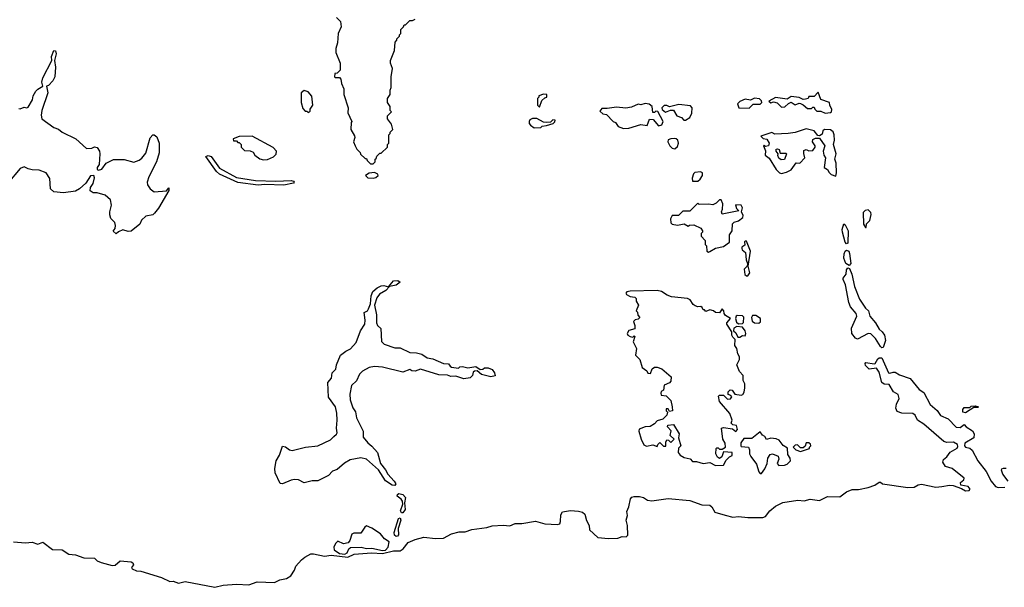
# Model space of a CAD drawing. Extents: x 2673034 to 2765626, y 830478 to 954748.
# Tile 46 of 126: x 2716032 to 2723311, y 831159 to 835357. Entities that reach past the tile are written whole.
import ezdxf

# ---------------------------------------------------------------- set-up
doc = ezdxf.new("R2010")
doc.units = 0

msp = doc.modelspace()

# ---------------------------------------------------------------- linework, layer by layer
at = {"layer": '0CON05XD'}
for points in [[(2718375, 835372.5), (2718402.5, 835345), (2718407.5, 835305), (2718387.5, 835255), (2718382.5, 835185), (2718370, 835145), (2718370, 835115), (2718400, 835035), (2718400, 834985), (2718378.3, 834961.7), (2718361.7, 834958.3), (2718360, 834935), (2718365, 834930), (2718395, 834930), (2718407, 834917), (2718410, 834885), (2718427.5, 834845), (2718427.5, 834805), (2718460, 834705), (2718458.3, 834668.3), (2718487.5, 834605), (2718482.5, 834597.5), (2718480, 834545), (2718507, 834497), (2718510, 834485), (2718500, 834455), (2718513, 834423), (2718525, 834400), (2718550, 834375), (2718551.7, 834361.7), (2718585, 834330), (2718595, 834330), (2718600, 834315), (2718625, 834290), (2718645, 834290)], [(2718645, 834290), (2718660, 834305), (2718660, 834325), (2718668.3, 834331.7), (2718671.7, 834348.3), (2718695, 834370), (2718705, 834370), (2718750, 834415), (2718750, 834435), (2718760, 834445), (2718760, 834505), (2718770, 834515), (2718770, 834525), (2718790, 834545), (2718780, 834585), (2718750, 834625), (2718750, 834645), (2718780, 834675), (2718770, 834685), (2718770, 834715), (2718750, 834745), (2718750, 834775), (2718770, 834805), (2718770, 834835), (2718777.5, 834855), (2718777.5, 834935), (2718787.5, 834995), (2718772.5, 835035), (2718772.5, 835055), (2718801.7, 835128.3), (2718808.3, 835191.7), (2718820, 835205), (2718820, 835215), (2718840, 835235), (2718840, 835245), (2718850, 835255), (2718850, 835285), (2718870, 835305), (2718875, 835320), (2718885, 835320), (2718915, 835350), (2718935, 835350), (2718955, 835360)], [(2716025, 834701.5), (2716035, 834698.1), (2716065, 834711.4), (2716085, 834705.8), (2716095, 834711.4), (2716126.3, 834765), (2716132.7, 834795), (2716151.5, 834828.5), (2716165, 834843.6), (2716203.3, 834865), (2716196.5, 834895), (2716203.6, 834926.4), (2716270, 835055), (2716266, 835085), (2716285, 835130), (2716296.6, 835126.6), (2716302.5, 835105), (2716288.8, 835055), (2716297, 835007), (2716290.5, 834935), (2716276.9, 834905), (2716245, 834871.2), (2716230, 834865), (2716240.6, 834815), (2716194.5, 834685), (2716190.9, 834650.9), (2716195.7, 834625), (2716285, 834560.5), (2716318.2, 834548.2), (2716345, 834524.7), (2716446.8, 834476.8), (2716525, 834403.3), (2716565, 834406.7), (2716585, 834416), (2716605, 834412.5), (2716622.5, 834385), (2716623.3, 834365), (2716618.9, 834285), (2716603.5, 834265), (2716605, 834250), (2716615, 834243.9), (2716639.4, 834250.6), (2716670, 834295), (2716725, 834324), (2716805, 834324), (2716875, 834304), (2716915, 834318), (2716935, 834332.5), (2716965, 834370), (2716995.7, 834484.3), (2717015, 834506.7), (2717025.9, 834505.9), (2717045, 834490), (2717063.6, 834443.6), (2717062.4, 834372.4), (2717043.1, 834306.9), (2716985.6, 834195), (2716974, 834155), (2716976.7, 834135), (2716996.7, 834105), (2717026.7, 834083.3), (2717117.7, 834092.3), (2717135, 834112.5), (2717135.6, 834095), (2717057.8, 833962.2), (2717029.2, 833925), (2717015, 833913.8), (2716965, 833902.9), (2716931.4, 833875), (2716919.2, 833845), (2716855, 833791.9), (2716835, 833790.8), (2716795, 833802.5), (2716761.7, 833788.3), (2716745, 833772.5), (2716723, 833793), (2716737, 833813), (2716741.2, 833835), (2716735, 833856.7), (2716705.8, 833885.8), (2716699.5, 833915), (2716698.2, 833935), (2716711.5, 833985), (2716704.4, 834025), (2716665, 834058.6), (2716605, 834076.2), (2716575, 834076.7), (2716552.3, 834092.3), (2716554.3, 834115.7), (2716574.4, 834145.6), (2716585, 834187.5), (2716579.2, 834205), (2716555, 834201.1), (2716520.8, 834149.2), (2716474, 834105), (2716445, 834088.6), (2716355, 834076), (2716285, 834083.3), (2716260, 834105), (2716255, 834182.5), (2716228.6, 834225), (2716175, 834245.4), (2716125, 834246), (2716095, 834253.8), (2716065, 834268.8), (2716035, 834255.8), (2715945, 834147.1)], [(2718165, 834670), (2718178.3, 834681.7), (2718180, 834695), (2718200, 834725), (2718191.7, 834791.7), (2718165, 834822.5), (2718135, 834832.5), (2718113.6, 834816.4), (2718113.3, 834745), (2718125, 834700), (2718141.7, 834681.7), (2718155, 834680), (2718165, 834670)], [(2719875, 834710), (2719891.7, 834758.3), (2719915, 834780), (2719930, 834785), (2719930, 834805), (2719905, 834807.5), (2719870, 834795), (2719870, 834785), (2719860, 834775), (2719860, 834725), (2719875, 834710)], [(2721425, 834702.5), (2721455, 834732.5), (2721505, 834732.5), (2721517.5, 834745), (2721517, 834757), (2721501.7, 834771.7), (2721465, 834777.5), (2721435, 834762.5), (2721395, 834770), (2721355, 834752.5), (2721337.5, 834735), (2721347.5, 834705), (2721425, 834702.5)], [(2721986.4, 834666.4), (2722025, 834671.2), (2722033.6, 834676.4), (2722036.4, 834693.6), (2722020, 834725), (2722017.5, 834745), (2721955, 834766.7), (2721935, 834820), (2721905, 834790), (2721865, 834790), (2721860, 834775), (2721841.7, 834768.3), (2721825, 834767.5), (2721795, 834782.5), (2721735, 834790), (2721705, 834770), (2721618.3, 834781.7), (2721570, 834755), (2721585, 834742.5), (2721605, 834750), (2721631.2, 834741.2), (2721665, 834710), (2721688.3, 834711.7), (2721715, 834737.5), (2721735, 834747.5), (2721765, 834727.5), (2721795, 834740), (2721805, 834737.5), (2721825, 834727.5), (2721855, 834700), (2721885, 834700), (2721895, 834710), (2721905, 834710), (2721910, 834695), (2721925, 834680), (2721955, 834680), (2721986.4, 834666.4)], [(2720495, 834551.2), (2720535, 834553.8), (2720625, 834582.5), (2720670, 834575), (2720688.3, 834621.7), (2720715, 834620), (2720755, 834572.5), (2720779.3, 834580.7), (2720790, 834605), (2720748.3, 834678.3), (2720735, 834680), (2720725, 834670), (2720711.7, 834671.7), (2720707.5, 834715), (2720685, 834732.5), (2720655, 834736.7), (2720625, 834727.5), (2720605, 834733.3), (2720555, 834710), (2720513.6, 834703.6), (2720445, 834711.2), (2720375, 834700), (2720335, 834700), (2720321.7, 834681.7), (2720341.7, 834661.7), (2720370, 834655), (2720420, 834605), (2720436.4, 834596.4), (2720457, 834567), (2720495, 834551.2)], [(2720955, 834613.3), (2720985.7, 834634.3), (2721001.2, 834665), (2721003.3, 834705), (2720990.7, 834720.7), (2720905, 834728.8), (2720835, 834712.5), (2720815, 834722.5), (2720797, 834723), (2720780, 834705), (2720781.7, 834691.7), (2720805, 834672.5), (2720843, 834687), (2720865, 834687.5), (2720890, 834645), (2720923.6, 834633.6), (2720942.5, 834615), (2720955, 834613.3)], [(2719835, 834557.5), (2719885, 834560), (2719895, 834570), (2719926.4, 834573.6), (2719975, 834590), (2719988.3, 834601.7), (2719990, 834615), (2719973, 834617), (2719955, 834600), (2719925, 834597.5), (2719905, 834600), (2719855, 834627.5), (2719823, 834627), (2719803.6, 834616.4), (2719797.5, 834605), (2719798.3, 834588.3), (2719807, 834577), (2719835, 834557.5)], [(2722065, 834200), (2722071.2, 834225), (2722068.8, 834295), (2722058.8, 834325), (2722068.8, 834365), (2722048.8, 834435), (2722055.7, 834465), (2722053.8, 834505), (2722045, 834526.7), (2722025, 834542), (2721982.5, 834545), (2721970, 834535), (2721965, 834510), (2721945, 834497.5), (2721931.7, 834501.7), (2721905, 834536.2), (2721845, 834550), (2721765, 834523.3), (2721713.6, 834516.4), (2721615, 834510), (2721592.5, 834522.5), (2721510, 834495), (2721527.5, 834477.5), (2721555, 834472.5), (2721572.5, 834445), (2721567, 834423), (2721545, 834420), (2721535, 834430), (2721530, 834425), (2721546.4, 834386.4), (2721542.5, 834355), (2721572.3, 834332.3), (2721625, 834250), (2721650, 834225), (2721665, 834220), (2721701.7, 834228.3), (2721735, 834247.5), (2721771.7, 834298.3), (2721800, 834295), (2721837.5, 834335), (2721828.3, 834368.3), (2721830, 834390), (2721845, 834397.5), (2721865, 834387.5), (2721895, 834390), (2721912.5, 834415), (2721912.5, 834425), (2721893.3, 834455), (2721895, 834470), (2721915, 834480), (2721945, 834480), (2721983.3, 834425), (2721972.5, 834385), (2721977.5, 834355), (2721990, 834335), (2721980, 834265), (2722005, 834250), (2722016.4, 834226.4), (2722031.7, 834211.7), (2722065, 834200)], [(2717835, 834320), (2717865, 834322.5), (2717907, 834343), (2717927, 834363), (2717930, 834385), (2717905, 834412.5), (2717750, 834495), (2717655, 834493.3), (2717610, 834475), (2717611.7, 834461.7), (2717635, 834460), (2717645, 834450), (2717655, 834450), (2717670, 834435), (2717670, 834415), (2717695, 834390), (2717735, 834387.5), (2717757, 834377), (2717770, 834355), (2717808.3, 834328.3), (2717835, 834320)], [(2720875, 834402.5), (2720895, 834420), (2720902.5, 834445), (2720897.5, 834465), (2720886.1, 834476.1), (2720875, 834477.5), (2720845, 834476.7), (2720825, 834467.5), (2720823.3, 834455), (2720837.5, 834425), (2720855, 834407.5), (2720875, 834402.5)], [(2721661.7, 834321.7), (2721645, 834332.5), (2721637.5, 834352.5), (2721640, 834365), (2721623.3, 834385), (2721625, 834400), (2721635, 834402.5), (2721646.4, 834396.4), (2721655, 834370), (2721695, 834370), (2721700, 834365), (2721685, 834323.3), (2721661.7, 834321.7)], [(2717795, 834132.2), (2717645, 834153.1), (2717510, 834215), (2717488, 834235), (2717407.5, 834345), (2717425, 834353.3), (2717446.2, 834345), (2717509.1, 834259.1), (2717635, 834190), (2717775, 834167.5), (2717925, 834163.3), (2718037.7, 834167.7), (2718055, 834162.5), (2718060, 834155), (2718055, 834147.5), (2717985, 834134.5), (2717845, 834138.8), (2717795, 834132.2)], [(2718645, 834184.2), (2718665, 834190), (2718682.5, 834205), (2718680, 834215), (2718655, 834227.5), (2718615, 834222.5), (2718587.5, 834205), (2718605, 834186.7), (2718645, 834184.2)], [(2721045, 834162.5), (2721063, 834177), (2721080, 834205), (2721080, 834225), (2721065, 834232.5), (2721023.9, 834226.1), (2721013.9, 834216.1), (2721002.5, 834185), (2721005, 834162.5), (2721045, 834162.5)], [(2721125, 833637.5), (2721135, 833642.5), (2721175, 833667.5), (2721235, 833680), (2721278.3, 833711.7), (2721280, 833765), (2721300, 833795), (2721301.7, 833848.3), (2721315, 833860), (2721345, 833870), (2721377.5, 833895), (2721379.3, 833909.3), (2721367.5, 833935), (2721376.2, 833965), (2721365.8, 833985.8), (2721322.5, 833987.5), (2721331.7, 833961.7), (2721347.5, 833942.5), (2721225, 833920), (2721220, 833935), (2721227.5, 833955), (2721230, 833995), (2721217.5, 834025), (2721205, 834026), (2721180, 834000), (2721155, 833987.5), (2721125, 833992.5), (2721055, 833990), (2721045, 834000), (2720985, 833940), (2720935, 833940), (2720901.7, 833908.3), (2720855, 833910), (2720843.8, 833885), (2720846.2, 833855), (2720855, 833843.8), (2720895, 833837.5), (2720945, 833847.5), (2720975, 833830), (2720983, 833837), (2721015, 833840), (2721066.4, 833816.4), (2721080, 833795), (2721080, 833785), (2721070, 833775), (2721070, 833755), (2721100, 833725), (2721100, 833695), (2721110, 833685), (2721112.5, 833645), (2721125, 833637.5)], [(2722290, 833820), (2722291.7, 833848.3), (2722317, 833873), (2722327, 833917), (2722325, 833930), (2722305, 833950), (2722283.3, 833946.7), (2722268.3, 833931.7), (2722270, 833845), (2722285, 833820), (2722290, 833820)], [(2722145, 833700), (2722135, 833712), (2722113.9, 833785), (2722112.7, 833805), (2722125, 833847.5), (2722135, 833840), (2722155.8, 833795.8), (2722155, 833703.8), (2722145, 833700)], [(2721405, 833462.5), (2721415, 833463.3), (2721429.2, 833485), (2721416.7, 833535), (2721435.7, 833645), (2721405, 833720), (2721395, 833720), (2721390, 833715), (2721391.7, 833688.3), (2721370, 833675), (2721370, 833665), (2721372.5, 833655), (2721396.7, 833635), (2721401.7, 833581.7), (2721412.5, 833555), (2721410, 833535), (2721388.8, 833511.2), (2721392.5, 833472.5), (2721405, 833462.5)], [(2722165, 833538.8), (2722140, 833555), (2722125, 833592.5), (2722126.4, 833625), (2722135, 833645.8), (2722145, 833652.9), (2722161.9, 833645), (2722167.4, 833627.4), (2722175.6, 833554.4), (2722165, 833538.8)], [(2722405, 832930.6), (2722395, 832939.5), (2722358.9, 832998.9), (2722325, 833034.4), (2722305, 833037.1), (2722225, 832993.8), (2722210.5, 833000.5), (2722183.3, 833035), (2722182, 833075), (2722221.4, 833165), (2722215.5, 833185), (2722174.3, 833234.3), (2722160.4, 833265), (2722136.9, 833395), (2722119.4, 833435), (2722120, 833445), (2722141.1, 833475), (2722145, 833506.7), (2722155, 833521.2), (2722166.5, 833516.5), (2722184.6, 833475), (2722203.2, 833385), (2722241.1, 833291.1), (2722285, 833224.2), (2722305.8, 833205), (2722316.4, 833165), (2722359.2, 833115), (2722385, 833068.9), (2722409.2, 833049.2), (2722424.6, 833024.6), (2722432.2, 832985), (2722415, 832932), (2722405, 832930.6)], [(2718805, 831912.7), (2718785, 831915.5), (2718737.4, 831947.4), (2718685, 832027.5), (2718596.2, 832106.2), (2718555, 832116.9), (2718475, 832101.5), (2718432.6, 832077.4), (2718378.7, 832031.3), (2718343.2, 832016.8), (2718314, 831985), (2718235, 831945.6), (2718195, 831945.6), (2718135, 831932.2), (2718093.8, 831953.8), (2718063, 831957), (2718037.7, 831952.3), (2717975, 831924), (2717956.7, 831926.7), (2717920, 832005), (2717916.9, 832036.9), (2717927.5, 832095), (2717953.3, 832136.7), (2717975, 832202.2), (2717997.1, 832197.1), (2718025.4, 832175.4), (2718045, 832172), (2718145, 832195.4), (2718235, 832204.5), (2718330.6, 832249.4), (2718355, 832274.4), (2718375, 832290.6), (2718378.8, 832301.2), (2718373.4, 832335), (2718379.7, 832395), (2718377.1, 832447.1), (2718365.5, 832495), (2718314.8, 832564.8), (2718310, 832675), (2718337.5, 832705), (2718342.9, 832745), (2718368.3, 832771.7), (2718374.5, 832805), (2718404.5, 832875), (2718442, 832905), (2718477.1, 832922.9), (2718519.3, 832970.7), (2718552.2, 833055), (2718582.9, 833105), (2718586.2, 833135), (2718578.3, 833191.7), (2718602.5, 833205), (2718611.7, 833218.3), (2718626, 833255), (2718630, 833315), (2718643.7, 833346.3), (2718675, 833374.3), (2718705, 833389.4), (2718725, 833391.4), (2718758.3, 833381.7), (2718795, 833426.2), (2718827.7, 833427.7), (2718843.8, 833415), (2718815, 833393.1), (2718767, 833383), (2718739.2, 833355), (2718691.9, 833328.1), (2718671.2, 833301.2), (2718655.8, 833245), (2718668.6, 833175), (2718668.8, 833115), (2718676.2, 833096.2), (2718702.1, 833072.1), (2718707, 832977), (2718727.5, 832957.5), (2718805, 832931.2), (2718845, 832930.8), (2718915, 832896.2), (2718966.4, 832893.6), (2719005, 832883.8), (2719045, 832856.7), (2719085, 832848), (2719165, 832814), (2719201.7, 832811.7), (2719213.6, 832793.6), (2719225, 832787.5), (2719275, 832780), (2719285, 832790), (2719305, 832792.5), (2719345, 832782.5), (2719405, 832792.5), (2719435, 832770), (2719455, 832772.5), (2719468.3, 832781.7), (2719495, 832782.5), (2719525, 832770), (2719541.2, 832745), (2719547.5, 832722.5), (2719515, 832716), (2719445, 832733.8), (2719415, 832760), (2719395, 832757.5), (2719385, 832750), (2719378.8, 832725), (2719362.9, 832707.1), (2719315, 832701.2), (2719255, 832720), (2719218.3, 832718.3), (2719195, 832727.5), (2719130.7, 832730.7), (2718995, 832772.5), (2718955, 832757.5), (2718930.7, 832760.7), (2718915, 832770), (2718865, 832750), (2718715, 832788), (2718655, 832792), (2718615, 832783.8), (2718565, 832757.1), (2718543.9, 832736.1), (2718521.2, 832685), (2718485, 832652.5), (2718472.7, 832587.3), (2718476, 832545), (2718495, 832487.5), (2718515, 832457.5), (2718521.3, 832411.3), (2718570, 832315), (2718570.5, 832270.5), (2718605, 832226.7), (2718635, 832202.5), (2718676.2, 832155), (2718699.4, 832075), (2718737, 832027), (2718753.3, 831995), (2718801.5, 831945), (2718813.1, 831925), (2718805, 831912.7)], [(2721175, 832060), (2721235, 832062.5), (2721255, 832100), (2721280, 832125), (2721300, 832135), (2721300, 832155), (2721235, 832160), (2721222.5, 832125), (2721205, 832112.5), (2721190.7, 832120.7), (2721177.5, 832145), (2721180, 832185), (2721185, 832190), (2721195, 832190), (2721205, 832180), (2721225, 832180), (2721250, 832195), (2721247.5, 832225), (2721230, 832255), (2721220, 832335), (2721235, 832340), (2721301.7, 832331.7), (2721325, 832312.5), (2721337.5, 832325), (2721330, 832355), (2721305, 832360), (2721292.5, 832372.5), (2721300, 832395), (2721282.5, 832445), (2721205, 832532.5), (2721198.3, 832571.7), (2721205, 832580), (2721235, 832580), (2721265, 832550), (2721287, 832553), (2721297.5, 832567.5), (2721288.3, 832578.3), (2721270, 832585), (2721270, 832605), (2721285, 832620), (2721298.3, 832618.3), (2721318.3, 832588.3), (2721365, 832580), (2721377.5, 832585), (2721387.7, 832602.3), (2721393.8, 832635), (2721393.3, 832665), (2721379.3, 832689.3), (2721380, 832725), (2721353.8, 832755), (2721332.5, 832805), (2721352.5, 832845), (2721353, 832863), (2721340, 832885), (2721332.5, 832925), (2721318.3, 832948.3), (2721321.7, 832991.7), (2721305, 833010), (2721297.5, 833025), (2721297.5, 833047.5), (2721260, 833105), (2721260, 833115), (2721287, 833147), (2721250.5, 833170.5), (2721240, 833185), (2721236.7, 833205), (2721225, 833217.5), (2721205, 833190), (2721175, 833192.5), (2721160, 833205), (2721135, 833210), (2721105, 833200), (2721095, 833210), (2721085, 833210), (2721078.3, 833228.3), (2721067, 833237), (2721045, 833232.5), (2721025, 833240), (2721010.7, 833250.7), (2720987.5, 833285), (2720970, 833295), (2720851.5, 833308.5), (2720819, 833319), (2720776.6, 833346.6), (2720745, 833353.4), (2720545, 833350), (2720520, 833345), (2720513.3, 833335), (2720517.5, 833325), (2720545, 833310), (2720580, 833305), (2720590, 833295), (2720590, 833275), (2720606.7, 833245), (2720590, 833205), (2720600, 833195), (2720601.7, 833171.7), (2720617.5, 833155), (2720605, 833142.5), (2720581.7, 833138.3), (2720570, 833125), (2720580, 833095), (2720578.3, 833071.7), (2720535, 833057.5), (2720523.3, 833035), (2720526.7, 833025), (2720545, 833013.8), (2720565, 833010), (2720575, 833020), (2720580, 833015), (2720567.5, 832975), (2720592.5, 832925), (2720583.3, 832875), (2720617.5, 832845), (2720632.5, 832785), (2720669.3, 832759.3), (2720675, 832742.5), (2720695, 832740), (2720706.7, 832775), (2720725, 832786.2), (2720745, 832786.7), (2720780, 832775), (2720847.5, 832715), (2720846.1, 832683.9), (2720835, 832672.5), (2720797.5, 832655), (2720791.7, 832618.3), (2720773.6, 832606.4), (2720772.5, 832595), (2720775, 832580), (2720810, 832575), (2720845, 832540), (2720856.7, 832495), (2720857, 832463), (2720835, 832460), (2720825, 832480), (2720811.7, 832478.3), (2720810, 832465), (2720820, 832455), (2720817, 832433), (2720786.4, 832403.6), (2720745, 832390), (2720725, 832367.5), (2720691.7, 832348.3), (2720655, 832346.7), (2720612.3, 832327.7), (2720610, 832315), (2720626.2, 832255), (2720645, 832212.5), (2720665, 832203.3), (2720711.7, 832211.7), (2720745, 832200), (2720750, 832215), (2720765, 832230), (2720791.7, 832201.7), (2720808.3, 832201.7), (2720808.3, 832231.7), (2720815, 832250), (2720828.3, 832248.3), (2720845, 832230), (2720870, 832255), (2720841.7, 832281.7), (2720847, 832317), (2720820, 832345), (2720823, 832357), (2720865, 832362.5), (2720907.5, 832295), (2720902.5, 832265), (2720920, 832205), (2720903, 832187), (2720900, 832155), (2720915, 832136.7), (2720945, 832120), (2720988.3, 832108.3), (2721005, 832090), (2721035, 832090), (2721085, 832073.8), (2721135, 832082.5), (2721175, 832060)], [(2721345, 833107.5), (2721375, 833110), (2721382.5, 833117.5), (2721385, 833157.5), (2721375, 833166.7), (2721335, 833170), (2721327.5, 833165), (2721323, 833147), (2721331.2, 833121.2), (2721345, 833107.5)], [(2721495, 833113.3), (2721508, 833122), (2721507.9, 833147.9), (2721475, 833168.6), (2721450.5, 833169.5), (2721442, 833155), (2721447.7, 833127.7), (2721465, 833116.2), (2721495, 833113.3)], [(2721355, 833010), (2721375, 833022.5), (2721395, 833020), (2721400, 833035), (2721396.2, 833055), (2721375, 833082.5), (2721333, 833087), (2721312.5, 833075), (2721310, 833055), (2721325, 833040), (2721340, 833010), (2721355, 833010)], [(2715985, 831494.5), (2716075, 831489.1), (2716125, 831492.5), (2716165, 831478), (2716203, 831493), (2716275, 831439.2), (2716345.6, 831435.6), (2716395, 831403.8), (2716445, 831400.4), (2716505, 831377.8), (2716584.4, 831374.4), (2716605.8, 831355), (2716635, 831342.3), (2716715, 831320), (2716736.9, 831323.1), (2716775, 831354), (2716856.9, 831346.9), (2716869.5, 831339.5), (2716874.2, 831325), (2716857.5, 831305), (2716863.3, 831295), (2716895, 831281.1), (2716927.5, 831277.5), (2717081.1, 831231.1), (2717141.3, 831201.3), (2717166.4, 831203.6), (2717205, 831190.8), (2717255, 831201.6), (2717475, 831158.9), (2717535, 831174.8), (2717635, 831181.3), (2717725, 831178.2), (2717788.5, 831198.5), (2717915, 831194.7), (2717955.6, 831214.4), (2718005, 831223.3), (2718035.3, 831244.7), (2718062.3, 831285), (2718073.9, 831315), (2718115, 831361.6), (2718138.7, 831381.3), (2718185, 831405.9), (2718205, 831407.1), (2718285, 831390), (2718335, 831397.2), (2718457.7, 831382.3), (2718505, 831404.7), (2718632.9, 831412.9), (2718715, 831408.7), (2718795, 831429.1), (2718845, 831429.2), (2718866.4, 831443.6), (2718905, 831489.2), (2718955, 831513.4), (2719019.3, 831529.3), (2719105, 831520), (2719165, 831522.9), (2719224.8, 831555.2), (2719281.9, 831568.1), (2719325, 831569.2), (2719375, 831587.1), (2719485, 831600.4), (2719525, 831614.7), (2719605, 831619.1), (2719655, 831614.2), (2719695, 831630.9), (2719745, 831630), (2719845, 831648.4), (2719915, 831629.1), (2720007.6, 831622.4), (2720025, 831628.6), (2720029.5, 831645), (2720033.3, 831695), (2720045, 831716.9), (2720105, 831726.7), (2720163.2, 831723.2), (2720193.7, 831713.7), (2720210, 831700), (2720223.3, 831653.3), (2720242, 831615), (2720245, 831583.3), (2720305, 831528.5), (2720385, 831520), (2720455, 831521.8), (2720486.1, 831533.9), (2720515, 831531.1), (2720528.4, 831545), (2720525.3, 831615), (2720515.4, 831655), (2720525, 831690), (2720520.4, 831719.6), (2720535.7, 831755), (2720546.8, 831813.2), (2720557.5, 831825), (2720575, 831830.8), (2720615, 831831.4), (2720643, 831823), (2720674.2, 831804.2), (2720705, 831799.4), (2720825, 831816.2), (2720985, 831802), (2721075, 831767.8), (2721135, 831766), (2721149.8, 831755), (2721170.9, 831715), (2721246.6, 831693.4), (2721305, 831678.8), (2721345, 831682.4), (2721415, 831674.7), (2721526.7, 831675), (2721545, 831683.8), (2721578.4, 831725), (2721620.1, 831759.9), (2721673.6, 831786.4), (2721785, 831803.2), (2721830.9, 831799.1), (2721875, 831810), (2721945, 831800.8), (2722005, 831830.4), (2722095, 831828.1), (2722144.3, 831865.7), (2722185, 831883.4), (2722232.9, 831882.9), (2722305, 831898.2), (2722355, 831914), (2722387, 831937), (2722395, 831937.5), (2722410, 831925), (2722597.4, 831897.4), (2722645, 831900.5), (2722675, 831917.8), (2722698.1, 831921.9), (2722805, 831898.7), (2722848, 831905), (2722905, 831914.2), (2722932.3, 831912.3), (2722995, 831890.5), (2723025, 831871.7), (2723051.2, 831875), (2723058.6, 831885), (2723043.3, 831905), (2722988.8, 831915), (2722987.5, 831935), (2723011.2, 831955), (2723014, 831965), (2722925, 832037.1), (2722875, 832053.3), (2722856.7, 832085), (2722861.2, 832105), (2722885.4, 832124.6), (2722911.8, 832158.2), (2722962.9, 832187.1), (2722968.6, 832201.4), (2722964.7, 832214.7), (2722935, 832232.3), (2722885, 832229.2), (2722865, 832236.5), (2722716.8, 832366.8), (2722670, 832395), (2722651.2, 832431.2), (2722635, 832444.6), (2722552.8, 832447.2), (2722518.5, 832458.5), (2722510, 832485), (2722515, 832513.3), (2722532.9, 832555), (2722525.5, 832585.5), (2722492, 832605), (2722459.4, 832659.4), (2722421.7, 832661.7), (2722405, 832674), (2722385, 832750), (2722365, 832780), (2722313, 832773), (2722285, 832800), (2722282.5, 832815), (2722288.3, 832821.7), (2722349.3, 832810.7), (2722356.2, 832813.8), (2722375, 832848.5), (2722385, 832855.4), (2722405, 832855.4), (2722455, 832746.2), (2722465, 832742.5), (2722488.8, 832751.2), (2722505, 832749.6), (2722535, 832729.3), (2722615, 832702.5), (2722681.8, 832621.8), (2722715, 832600), (2722761.9, 832511.9), (2722815, 832466.4), (2722840.2, 832430.3), (2722895, 832405.5), (2722954.1, 832344.1), (2722985, 832341.8), (2723015, 832362.5), (2723030, 832345), (2723075.6, 832315.6), (2723088, 832295), (2723086.7, 832265), (2723018.6, 832225), (2723015.6, 832205), (2723024.7, 832194.7), (2723057.1, 832187.1), (2723073.5, 832173.5), (2723116.1, 832095), (2723176.7, 832016.7), (2723214.6, 831944.6), (2723245, 831905.7), (2723265, 831897.5), (2723315, 831900)], [(2723025, 832450), (2723003.8, 832455), (2723003.3, 832475), (2723015, 832490), (2723055, 832490), (2723065, 832497.5), (2723095, 832500), (2723120, 832495), (2723115, 832490), (2723085, 832490), (2723025, 832450)], [(2721515, 832000), (2721540, 832035), (2721556.7, 832075), (2721563.8, 832115), (2721578.8, 832141.2), (2721596.1, 832146.1), (2721639.3, 832129.3), (2721643, 832107), (2721632.5, 832075), (2721645, 832060), (2721685, 832062.5), (2721705, 832070), (2721730, 832095), (2721726.7, 832115), (2721711.7, 832141.7), (2721709.3, 832189.3), (2721675, 832207.5), (2721646.4, 832246.4), (2721625, 832257.5), (2721585, 832262.5), (2721553, 832253), (2721540, 832275), (2721523.6, 832283.6), (2721505, 832310), (2721445, 832260), (2721385, 832260), (2721363, 832227), (2721362.5, 832205), (2721365, 832200), (2721420, 832195), (2721427.5, 832175), (2721427, 832147), (2721436.4, 832126.4), (2721479.5, 832069.5), (2721495, 832012.5), (2721505, 832000), (2721515, 832000)], [(2721805, 832162.5), (2721870, 832185), (2721870, 832195), (2721880, 832205), (2721878.3, 832218.3), (2721867, 832227), (2721845, 832227.5), (2721838.3, 832201.7), (2721825, 832190), (2721805, 832190), (2721781.7, 832211.7), (2721765, 832210), (2721750, 832195), (2721770, 832175), (2721805, 832162.5)], [(2723338.8, 831945), (2723301.1, 831995), (2723290, 832025), (2723293.3, 832035), (2723305, 832041.2), (2723325, 832040)], [(2718865, 831709.1), (2718855, 831709.5), (2718846.2, 831725), (2718863.6, 831775), (2718862.1, 831795), (2718852, 831812), (2718822.5, 831832.5), (2718824.4, 831845.6), (2718835, 831854), (2718864.4, 831845), (2718882.9, 831822.9), (2718877.5, 831785), (2718881.1, 831735), (2718865, 831709.1)], [(2718815, 831534.6), (2718802, 831545), (2718800.9, 831565), (2718833.3, 831666.7), (2718845, 831673.3), (2718848.9, 831655), (2718829.1, 831595), (2718831.9, 831548.1), (2718825, 831536.5), (2718815, 831534.6)], [(2718435, 831404.9), (2718452.5, 831415), (2718465.2, 831444.7), (2718477.3, 831452.7), (2718556.7, 831456.7), (2718596.6, 831446.6), (2718635, 831449), (2718715, 831432.2), (2718735, 831434.4), (2718756.5, 831455), (2718762.5, 831495), (2718727.9, 831517.9), (2718698.6, 831555), (2718635, 831596.1), (2718595, 831612.5), (2718583.3, 831605), (2718555, 831559.5), (2718501.8, 831558.2), (2718487.4, 831552.6), (2718472.3, 831505), (2718461.1, 831488.9), (2718425, 831481.1), (2718385, 831500), (2718366.6, 831483.4), (2718353.1, 831456.9), (2718355.5, 831435), (2718395, 831409.7), (2718435, 831404.9)]]:
    msp.add_lwpolyline(points, dxfattribs=at)

doc.saveas('drawing.dxf')
